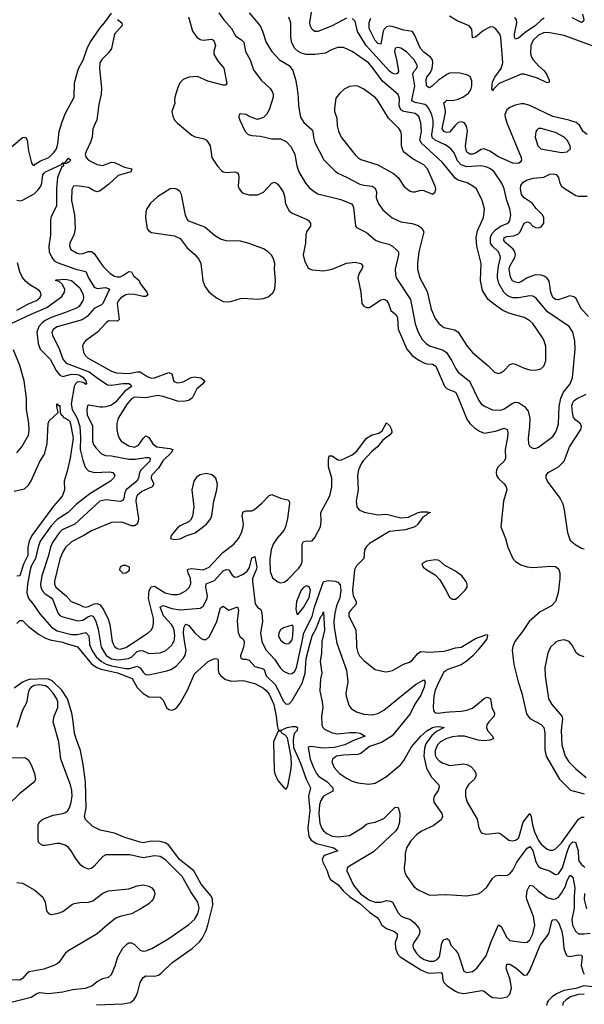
# Model space of a CAD drawing. Header units: inches. Extents: x 1682530 to 1839546, y 640742 to 791647.
# Tile 244 of 256: x 1697029 to 1700970, y 737478 to 744351. Entities that reach past the tile are written whole.
import ezdxf

# ---------------------------------------------------------------- set-up
doc = ezdxf.new("R2010")
doc.units = ezdxf.units.IN
doc.header["$MEASUREMENT"] = 0
for name, color, linetype in [('B6793', 7, 'Continuous'), ('B6794', 7, 'Continuous'), ('B7703', 7, 'Continuous'), ('B7704', 7, 'Continuous')]:
    doc.layers.add(name, color=color, linetype=linetype)

msp = doc.modelspace()

# ---------------------------------------------------------------- linework, layer by layer
at = {"layer": 'B6793', "color": 5}
for points, elevation in [([(1697346.9, 740000), (1697433.3, 739973.3), (1697530, 739854.2), (1697568.5, 739828.5), (1697597.3, 739817.3), (1697710.9, 739790.9), (1697813.2, 739753.2), (1697849.7, 739690), (1697890, 739646.6), (1697930, 739624.8), (1698010, 739620.9), (1698030, 739600.4), (1698054, 739550), (1698070, 739535.7), (1698090, 739530.8), (1698110, 739537.5), (1698126.1, 739550), (1698150, 739580.6), (1698199.4, 739670), (1698250, 739786), (1698345.1, 739870), (1698390, 739892.4), (1698410, 739890.4), (1698415.4, 739875.4), (1698415.3, 739810), (1698419.5, 739790), (1698432.7, 739770), (1698465.4, 739745.4), (1698510, 739734.2), (1698590, 739739.2), (1698670, 739717.2), (1698730, 739685), (1698750, 739669.5), (1698770, 739644), (1698802.1, 739570), (1698820.3, 739490), (1698825.5, 739425.5), (1698834.2, 739394.2), (1698850, 739390.3), (1698896.9, 739410), (1698930, 739416.4), (1698956.4, 739416.4), (1698968, 739410), (1698964.9, 739390), (1698948.2, 739371.8), (1698943.3, 739356.7), (1698937.8, 739322.2), (1698939.5, 739270), (1698990, 739160.6), (1699028.7, 739048.7), (1699057.8, 738990), (1699045.9, 738930), (1699053.9, 738830), (1699040.4, 738710), (1699048.4, 738648.4), (1699064.2, 738624.2), (1699100.2, 738600.2), (1699222.4, 738570), (1699250.7, 738550), (1699161.9, 738518.1), (1699149.4, 738510), (1699139.8, 738490), (1699143.9, 738470), (1699174.8, 738410), (1699185.9, 738370), (1699197.4, 738350), (1699251, 738311), (1699288.7, 738268.7), (1699332.2, 738230), (1699402.7, 738182.7), (1699470, 738120.3), (1699524.1, 738084.1), (1699537, 738070), (1699557.8, 738030), (1699590, 738007), (1699645.5, 737985.5), (1699664.3, 737970), (1699664.5, 737950), (1699650.6, 737910), (1699651.1, 737870), (1699665.9, 737830), (1699684.4, 737810), (1699830, 737719.7), (1699870, 737699.7), (1699890, 737695.3), (1699970, 737700.2), (1699978.4, 737690), (1699982, 737650), (1699990.1, 737630), (1700000, 737619.5)], 520), ([(1697515.8, 740000), (1697516.7, 739990), (1697533.9, 739950), (1697563.9, 739903.9), (1697599.2, 739870), (1697632.7, 739852.7), (1697670, 739840.9), (1697770, 739823.2), (1697797.4, 739822.6), (1697850, 739837.7), (1697870, 739827.4), (1697890, 739795.9), (1697903.8, 739783.8), (1697910, 739779.3), (1697930, 739779), (1698055.1, 739804.9), (1698085, 739815), (1698120.7, 739839.3), (1698170, 739891.3), (1698183.9, 739916.1), (1698190.3, 739949.7), (1698182.7, 740000)], 540), ([(1697593, 740000), (1697597.9, 739970), (1697633.8, 739913.8), (1697670, 739888.9), (1697717.7, 739882.3), (1697788.5, 739891.5), (1697810, 739902.3), (1697850, 739940.3), (1697870, 739948.2), (1697890, 739945.4), (1697930, 739927.2), (1698010, 739932.4), (1698050, 739948.6), (1698090, 739985.4), (1698098.4, 740000)], 560), ([(1697679.4, 740000), (1697690, 739975.2), (1697710, 739961), (1697730, 739957.7), (1697770, 739969.6), (1697817.5, 740000)], 580), ([(1698594.8, 740000), (1698591.5, 739970), (1698569.3, 739910), (1698573.8, 739893.8), (1698587.1, 739887.1), (1698610, 739887.2), (1698630, 739881.2), (1698670, 739835.2), (1698722.7, 739822.7), (1698734.5, 739814.5), (1698749.8, 739769.8), (1698811.6, 739710), (1698824.9, 739690), (1698870, 739591.4), (1698890, 739572.6), (1698910, 739576.5), (1698930, 739598.9), (1699000.7, 739719.3), (1699020.7, 739790), (1699028.2, 739891.8), (1699056.4, 740000)], 540), ([(1698724.6, 740000), (1698750.1, 739950), (1698808.3, 739888.3), (1698850, 739825.5), (1698870, 739804.2), (1698910, 739784.5), (1698930, 739787.6), (1698950, 739804.5), (1698961.7, 739830), (1698997.8, 740000)], 560), ([(1698876.3, 740000), (1698890, 739994.4), (1698910, 739996.1), (1698913, 740000)], 580), ([(1699138.2, 740000), (1699135.2, 739930), (1699126.3, 739870), (1699137.9, 739790), (1699129.3, 739750), (1699123.8, 739663.8), (1699140.1, 739590), (1699144.2, 739550), (1699135.5, 739490), (1699137, 739430), (1699144.8, 739410), (1699157.6, 739397.6), (1699210, 739373.7), (1699250, 739366.9), (1699335.9, 739375.9), (1699375.2, 739375.2), (1699405.5, 739370), (1699440.5, 739350), (1699359.6, 739320.4), (1699298.8, 739290), (1699225.3, 739270), (1699145.7, 739265.7), (1699063.4, 739276.6), (1699050, 739275.8), (1699043.6, 739270), (1699057, 739190), (1699079.1, 739130), (1699099.8, 739090), (1699115, 739070), (1699173.3, 739033.3), (1699215.8, 738990), (1699213.9, 738966.1), (1699149.3, 738930), (1699130, 738900.5), (1699122.2, 738870), (1699116.6, 738810), (1699123, 738743), (1699135.1, 738710), (1699148.7, 738690), (1699171.9, 738670), (1699210, 738650.6), (1699252.7, 738647.3), (1699330, 738655.9), (1699419.7, 738710), (1699450, 738734.9), (1699470, 738743.5), (1699511.3, 738748.7), (1699570, 738775.6), (1699650, 738853.4), (1699670, 738852), (1699682, 738810), (1699679.6, 738750), (1699668.8, 738710), (1699653.9, 738690), (1699498.2, 738541.8), (1699330, 738443.1), (1699313.7, 738430), (1699311.6, 738410), (1699358.6, 738310), (1699407.6, 738250), (1699470, 738204.6), (1699509.8, 738190.2), (1699549.2, 738190.8), (1699590, 738202.3), (1699618.1, 738198.1), (1699630.1, 738190.1), (1699670, 738117.7), (1699690, 738095.8), (1699710, 738083.8), (1699752.9, 738072.9), (1699783.5, 738050), (1699815.3, 738010), (1699822.4, 737990), (1699818.8, 737970), (1699808.5, 737950), (1699779, 737910), (1699773.2, 737890), (1699775.9, 737870), (1699800.5, 737830), (1699822, 737810), (1699852.8, 737790), (1699890, 737778.5), (1699920.2, 737779.8), (1699943.5, 737790), (1699958.6, 737810), (1699974.6, 737905.4), (1699990, 737930.3), (1700000, 737933.7)], 540), ([(1699243.7, 740000), (1699310.9, 739810), (1699318.8, 739730), (1699306.3, 739650), (1699307.6, 739630), (1699327.2, 739567.2), (1699342.4, 739542.4), (1699379, 739519), (1699430, 739503.6), (1699490, 739498), (1699530, 739507.2), (1699570, 739532.1), (1699791.1, 739710), (1699850, 739742), (1699860.3, 739730), (1699851.5, 739691.5), (1699830, 739636.8), (1699787.4, 739572.6), (1699754.1, 739505.9), (1699630, 739351.9), (1699554, 739306), (1699470, 739277.8), (1699410, 739228.7), (1699390, 739222.2), (1699290, 739218.2), (1699239.5, 739210), (1699212.9, 739190), (1699208.3, 739171.7), (1699223.8, 739130), (1699262.2, 739090), (1699310, 739056), (1699350, 739036.2), (1699390, 739024.9), (1699464.9, 739015.1), (1699510, 739022.4), (1699590, 739067.2), (1699690, 739151.5), (1699710, 739179), (1699764.2, 739275.8), (1699830, 739349.5), (1699870, 739386.6), (1699910, 739409.4), (1699930, 739414.4), (1699956.5, 739416.5), (1699993, 739410), (1699938.7, 739381.3), (1699905.4, 739354.6), (1699864.6, 739295.4), (1699854.7, 739265.3), (1699850.7, 739210), (1699867.5, 739127.5), (1699903.3, 739063.3), (1699953.7, 739010), (1699956.5, 738996.5), (1699949, 738970), (1699922.9, 738930), (1699917.7, 738910), (1699920.6, 738890), (1699975.5, 738810), (1699980.3, 738790), (1699970, 738766.3), (1699915.7, 738724.3), (1699832.7, 738687.3), (1699797.9, 738662.1), (1699760, 738620), (1699728.8, 738570), (1699720.3, 738530), (1699720.3, 738490), (1699712.7, 738430), (1699714.9, 738410), (1699719.3, 738390), (1699730.4, 738370), (1699779.9, 738299.9), (1699810, 738276.4), (1699890, 738239.3), (1700000, 738245.2)], 560), ([(1699378.9, 740000), (1699379.8, 739970), (1699390, 739933.7), (1699402, 739910), (1699430, 739878.8), (1699510, 739814.3), (1699570, 739800.3), (1699590, 739799.6), (1699631.7, 739808.3), (1699708.8, 739851.2), (1699750, 739866.5), (1699770, 739881.7), (1699809.9, 739930.1), (1699830, 739940.2), (1699890, 739937), (1699990, 739942.7), (1700000, 739945.7)], 580), ([(1697564.6, 737475.4), (1697750, 737480.5), (1697802.9, 737490), (1697825.7, 737510), (1697839.7, 737530), (1697854, 737566), (1697869.8, 737630), (1697890, 737665.7), (1697910, 737677.6), (1697970, 737673.7), (1697998.1, 737681.9), (1698020.8, 737699.2), (1698090, 737768.6), (1698232.6, 737867.4), (1698285.3, 737914.7), (1698302.5, 737937.5), (1698330, 737992.9), (1698342.6, 738030), (1698376.5, 738170), (1698375.7, 738210), (1698367, 738230), (1698295.9, 738315.9), (1698244.4, 738410), (1698143.9, 738490), (1698070, 738588.4), (1698045.2, 738605.2), (1698010, 738615.3), (1697950, 738615.9), (1697890, 738604.9), (1697870, 738608.7), (1697762.9, 738642.9), (1697690, 738671.7), (1697590, 738692.8), (1697539.8, 738719.8), (1697487.7, 738767.7), (1697482.2, 738790), (1697492.7, 738850), (1697488.9, 739030), (1697471.6, 739151.6), (1697453.2, 739250), (1697422.4, 739330), (1697412.3, 739370), (1697401.2, 739470), (1697392.2, 739510), (1697362, 739610), (1697324.2, 739670), (1697255.9, 739735.9), (1697230, 739748.3), (1697210, 739751.1), (1697094.4, 739745.6), (1697054, 739730), (1696990, 739684)], 520), ([(1700000, 739804.5), (1699990, 739795.4), (1699953.6, 739730), (1699929.6, 739670), (1699920.5, 739630), (1699915.1, 739555.1), (1699916.5, 739530), (1699922.2, 739522.2), (1699933.7, 739513.7), (1699950, 739510.2), (1700000, 739516.8)], 580), ([(1696970, 737492.3), (1697110, 737527.9), (1697150, 737554), (1697170, 737561.2), (1697230, 737552.7), (1697330, 737564.7), (1697398, 737582), (1697488.2, 737591.8), (1697533.7, 737606.3), (1697570, 737637.3), (1697610, 737657.2), (1697650, 737666.9), (1697670, 737686.4), (1697694.5, 737745.5), (1697713.4, 737810), (1697750, 737869.1), (1697779, 737901), (1697790, 737907.7), (1697810, 737906.9), (1697830, 737895.5), (1697870, 737856.5), (1697890, 737849.2), (1697910, 737851.3), (1697951.8, 737868.2), (1698070, 737937.5), (1698210, 738034.7), (1698249.2, 738070.8), (1698271.5, 738110), (1698281.1, 738150), (1698272.7, 738190), (1698222.7, 738262.7), (1698163.7, 738370), (1698050, 738484.1), (1698010, 738510.7), (1697970, 738515), (1697890, 738500.5), (1697797.9, 738522.1), (1697630, 738522.2), (1697609.7, 738510.3), (1697550, 738441.5), (1697530, 738426.8), (1697510, 738422), (1697474.8, 738434.8), (1697455.8, 738450), (1697418.2, 738498.2), (1697387.4, 738550), (1697370, 738571.7), (1697346, 738590), (1697310, 738601), (1697290, 738601), (1697210, 738585.8), (1697190, 738587), (1697174.8, 738594.8), (1697161.3, 738610), (1697157.2, 738630), (1697159.3, 738730), (1697167.2, 738752.8), (1697190.6, 738769.4), (1697262.1, 738797.9), (1697330, 738809.5), (1697350, 738817.8), (1697364.4, 738830), (1697376.3, 738850), (1697389.2, 738890), (1697395, 738930), (1697393.8, 738970), (1697384.1, 739010), (1697317.5, 739190), (1697303.2, 739310), (1697263.9, 739450), (1697270.5, 739490), (1697294.6, 739550), (1697295, 739590), (1697287.8, 739610), (1697263.1, 739650), (1697226.9, 739690), (1697210, 739700.5), (1697170, 739707.9), (1697130, 739703.6), (1697106.2, 739690), (1697093.2, 739670), (1697087.4, 739650), (1697077.7, 739582.3), (1697049.5, 739530.5), (1697010.2, 739410.2)], 540), ([(1700000, 739328.8), (1699965.5, 739310), (1699945.8, 739290), (1699928.1, 739250), (1699930, 739216.3), (1699937.8, 739197.8), (1699956.6, 739176.6), (1699981.6, 739161.6), (1700000, 739155.6)], 580), ([(1696970, 739197.8), (1697059.7, 739199.7), (1697075.1, 739195.1), (1697090, 739182.7), (1697109.6, 739150), (1697133.6, 739090), (1697139.5, 739050), (1697132.7, 739030), (1697030, 738948.7), (1696948.7, 738870)], 560), ([(1697010, 738327.6), (1697050, 738323.7), (1697133.8, 738273.8), (1697190, 738226), (1697207.8, 738190), (1697215.8, 738130), (1697230.9, 738110.9), (1697250, 738104.5), (1697290, 738110.8), (1697330, 738127), (1697390, 738172), (1697410, 738182), (1697449.7, 738189.7), (1697508.4, 738191.6), (1697539, 738201), (1697610, 738253.3), (1697650, 738269.6), (1697790, 738284.5), (1697850, 738305.6), (1697890, 738311.2), (1697930, 738303.6), (1697951, 738291), (1697967.3, 738270), (1697971.5, 738250), (1697962.8, 738217.2), (1697950, 738198), (1697930, 738180.4), (1697870, 738141.6), (1697810, 738110.4), (1697730, 738090.4), (1697701.4, 738078.6), (1697643.9, 738036.1), (1697570, 737970.4), (1697364.5, 737850), (1697346.7, 737833.3), (1697302.4, 737770), (1697290, 737760.3), (1697268.3, 737748.3), (1697196.9, 737723.1), (1697096.3, 737703.7), (1697076.2, 737690), (1697050, 737659), (1697030, 737646.5), (1696970, 737648)], 560)]:
    msp.add_lwpolyline(points, dxfattribs=dict(at, elevation=elevation))
at = {"layer": 'B6793', "color": 5, "elevation": 520}
msp.add_lwpolyline([(1698850, 739389), (1698830, 739379), (1698801.5, 739310), (1698805.4, 739110), (1698810, 739086.3), (1698830, 739040.6), (1698870, 738992.6), (1698890, 738979.5), (1698899.7, 739000.3), (1698922.1, 739110), (1698926.9, 739153.1), (1698924.7, 739204.7), (1698897.3, 739337.3), (1698878.9, 739358.9), (1698859.5, 739370)], close=True, dxfattribs=at)
at = {"layer": 'B6794', "color": 5}
for points, elevation in [([(1699310, 744361.2), (1699210, 744308.5), (1699110, 744267.9), (1699090, 744267.8), (1699070, 744281.5), (1699057, 744310), (1699054.3, 744334.3), (1699076.6, 744470)], 640), ([(1696970, 743461.2), (1697050, 743527.6), (1697070, 743531.4), (1697081.8, 743510), (1697090, 743436), (1697112.5, 743352.5), (1697119.8, 743339.8), (1697130, 743334), (1697137.1, 743342.9), (1697174.7, 743365.3), (1697232, 743390), (1697270, 743426.2), (1697285.5, 743450), (1697295.4, 743484.6), (1697305.6, 743570), (1697323.4, 743630), (1697347.3, 743692.7), (1697409.4, 743810), (1697412.2, 743910), (1697438.9, 744010), (1697472.4, 744067.6), (1697499.2, 744150), (1697519.9, 744190), (1697590, 744294.1), (1697622.3, 744330), (1697670, 744397.3)], 580), ([(1697711.4, 744351.4), (1697742, 744330), (1697743.8, 744310), (1697691.1, 744248.9), (1697670, 744149.8), (1697650, 744119.8), (1697604.3, 744075.7), (1697588.6, 744050), (1697586.4, 744013.6), (1697600.5, 743870), (1697598.7, 743830), (1697580.6, 743759.4), (1697568.3, 743651.7), (1697539.8, 743590), (1697534.1, 743530), (1697524.2, 743495.8), (1697492.6, 743430), (1697487.2, 743410), (1697492.1, 743390), (1697510, 743371.2), (1697570, 743339.5), (1697610, 743334), (1697670, 743355.8), (1697690, 743354.6), (1697761.5, 743321.5), (1697810.8, 743310), (1697805.3, 743290), (1697717.2, 743262.8), (1697650, 743200.1), (1697590, 743155.8), (1697570.7, 743149.3), (1697550, 743156.1), (1697510, 743179), (1697427.6, 743192.4), (1697404.6, 743190), (1697393.4, 743166.6), (1697390.1, 743090), (1697410.8, 742990), (1697417.1, 742890), (1697407.7, 742850), (1697380.2, 742790), (1697376.3, 742770), (1697385.9, 742745.9), (1697430, 742721.5), (1697450, 742717), (1697470, 742718.7), (1697510, 742733.8), (1697530, 742731.8), (1697550, 742720.1), (1697610, 742631.1), (1697660.2, 742580.2), (1697690, 742561.8), (1697710, 742555.4), (1697730, 742555.7), (1697750, 742564.3), (1697790, 742593.3), (1697810, 742591.5), (1697823.4, 742563.4), (1697862, 742530), (1697869.6, 742509.6), (1697916.6, 742450), (1697924.6, 742430), (1697910, 742419.3), (1697890, 742418.1), (1697830, 742432.6), (1697790, 742435), (1697769.2, 742430), (1697735, 742410), (1697718.4, 742390), (1697710.7, 742369.3), (1697722.8, 742257.2), (1697712.3, 742247.7), (1697650, 742248.3), (1697630, 742233.6), (1697572.3, 742170), (1697488.9, 742110), (1697473.8, 742090), (1697468.4, 742071.6), (1697473.7, 742030), (1697486.7, 742006.7), (1697507.8, 741987.8), (1697670, 741898.5), (1697705.4, 741885.4), (1697790, 741880.6), (1697850, 741893.9), (1697870, 741891.8), (1697919.4, 741859.4), (1697950, 741849.5), (1697970, 741850.8), (1698070, 741889.1), (1698090, 741879.1), (1698106, 741826), (1698130, 741815.5), (1698170, 741823.3), (1698226.5, 741853.5), (1698250, 741858.4), (1698294, 741850), (1698320.4, 741830), (1698308.5, 741810), (1698266.3, 741773.7), (1698233.2, 741710), (1698207.2, 741692.8), (1698173.6, 741686.4), (1698130, 741688.4), (1698030, 741720.5), (1697990, 741727.6), (1697910, 741712.1), (1697830, 741716), (1697810, 741705), (1697780.1, 741670), (1697717.4, 741570), (1697707, 741533), (1697707.3, 741490), (1697714.9, 741454.9), (1697724.2, 741430), (1697738.4, 741410), (1697790, 741376.2), (1697830, 741367.5), (1697858.1, 741381.9), (1697890, 741428.5), (1697910, 741446), (1697930, 741435.4), (1697958.8, 741390), (1697986.2, 741370), (1698078.1, 741358.1), (1698099, 741350), (1698088.8, 741330), (1698029, 741271), (1697998.5, 741221.5), (1697948.2, 741170), (1697946.8, 741150), (1697966.1, 741110), (1697954.7, 741090), (1697881.6, 741058.4), (1697849.5, 741030), (1697841.2, 741010), (1697839.4, 740990), (1697857.4, 740870), (1697857.3, 740850), (1697850.1, 740829.9), (1697830, 740817.7), (1697810, 740816.8), (1697750, 740840.7), (1697730, 740844.4), (1697670, 740841.8), (1697530, 740782.9), (1697472.2, 740747.8), (1697390, 740707.3), (1697350, 740666.8), (1697328.7, 740631.3), (1697310, 740585.4), (1697272.7, 740432.7), (1697272.9, 740410), (1697280.6, 740390), (1697354, 740330), (1697388.8, 740288.8), (1697450, 740266.7), (1697470, 740254.4), (1697490, 740250.1), (1697510, 740254.9), (1697550, 740274.2), (1697570, 740275.7), (1697590, 740265.5), (1697616, 740230), (1697647.6, 740167.6), (1697657.5, 740130), (1697675.1, 740010), (1697679.4, 740000)], 580), ([(1698208.1, 744370), (1698235.6, 744270), (1698264.6, 744230), (1698290, 744212.6), (1698310, 744208.6), (1698370, 744216.2), (1698385.2, 744205.2), (1698395.9, 744170), (1698384.7, 744130), (1698384.2, 744110), (1698410, 744067.2), (1698453.6, 744013.6), (1698474.9, 743905.1), (1698465.3, 743894.7), (1698450, 743893.3), (1698342.7, 743922.7), (1698270, 743955.6), (1698210, 743949.6), (1698170, 743934.5), (1698146.4, 743910), (1698130.4, 743870), (1698111.8, 743810), (1698108.8, 743790), (1698111.8, 743768.2), (1698090.3, 743710), (1698097.5, 743677.5), (1698110, 743650.7), (1698130, 743628.4), (1698230, 743543.8), (1698252.9, 743532.9), (1698310, 743520.8), (1698330, 743511.5), (1698340.7, 743500.7), (1698357.5, 743470), (1698370.2, 743390.2), (1698376.4, 743376.4), (1698410, 743328.4), (1698437.8, 743297.8), (1698450, 743289.1), (1698470, 743284.9), (1698530, 743288.9), (1698550, 743281.6), (1698556.9, 743270), (1698559.1, 743250), (1698553.4, 743190), (1698560.3, 743170), (1698576.4, 743150), (1698590, 743140.9), (1698630, 743127.7), (1698690, 743128.8), (1698730, 743146.7), (1698790, 743210.4), (1698810, 743217.1), (1698830, 743202.4), (1698868.5, 743148.5), (1698878.2, 743118.2), (1698885.3, 743065.3), (1698910, 743016.4), (1698930, 743001.5), (1699036, 742956), (1699045.5, 742950), (1699059.3, 742930), (1699059.1, 742910), (1699030.7, 742870), (1699025.5, 742850), (1699023.8, 742790), (1699008.5, 742710), (1699017, 742670), (1699040.7, 742620.7), (1699051.3, 742611.3), (1699070, 742604.7), (1699150, 742597.3), (1699210, 742610.2), (1699310, 742652.6), (1699370, 742657.6), (1699410.4, 742650), (1699424.4, 742630), (1699418, 742610), (1699398, 742582), (1699388.5, 742550), (1699410.4, 742450), (1699417.3, 742370), (1699430, 742351), (1699450, 742343), (1699470, 742341.6), (1699550, 742396.5), (1699570, 742401.1), (1699590, 742391.7), (1699603.6, 742370), (1699620.1, 742320.1), (1699656.1, 742290), (1699666.8, 742270), (1699671.5, 742190), (1699731.6, 742050), (1699768, 742008), (1699814.4, 741974.4), (1699854.2, 741954.2), (1699870, 741949.1), (1699910, 741947), (1699933.6, 741933.6), (1699993.1, 741793.1), (1700000, 741786.2)], 620), ([(1698418.9, 744398.9), (1698453.6, 744350), (1698507.6, 744290), (1698536.8, 744236.8), (1698577.4, 744210), (1698593.8, 744193.8), (1698605.2, 744130), (1698638.4, 744070), (1698660, 744000), (1698713.8, 743930), (1698778.2, 743870), (1698791.9, 743850), (1698798.8, 743830), (1698798, 743810), (1698770, 743721.2), (1698752.4, 743690), (1698730, 743667.3), (1698690, 743655.1), (1698630, 743676), (1698610, 743689), (1698570, 743694), (1698562, 743690), (1698558, 743670), (1698564.7, 743650), (1698604, 743570), (1698624.7, 743550), (1698650, 743542), (1698710, 743539.1), (1698790, 743518.9), (1698850, 743518.6), (1698890, 743499.6), (1698923.4, 743463.4), (1698950, 743410.5), (1698963.8, 743330), (1698976.5, 743290), (1699024.7, 743210), (1699050, 743179.6), (1699076.4, 743156.4), (1699110, 743136.2), (1699270, 743095.2), (1699345.5, 743065.5), (1699354.9, 743054.9), (1699359.5, 743039.5), (1699372.7, 742912.7), (1699380.3, 742900.3), (1699450, 742864.7), (1699512.9, 742812.9), (1699540.8, 742800.8), (1699604.6, 742784.6), (1699630.1, 742770.1), (1699662.4, 742742.4), (1699672.1, 742730), (1699673.4, 742710), (1699650.2, 742610), (1699651.8, 742570), (1699657.4, 742550), (1699757.6, 742397.6), (1699788.7, 742228.7), (1699809.6, 742169.6), (1699838.2, 742118.2), (1699866, 742090), (1699890, 742074.8), (1699984.3, 742044.3), (1700000, 742032.4)], 640), ([(1698630, 744399.3), (1698707, 744307), (1698724.9, 744270), (1698750, 744192.4), (1698790, 744128.8), (1698843.1, 744070), (1698911.1, 744031.1), (1698935.5, 743995.5), (1698954.4, 743934.4), (1698964, 743884), (1698973.7, 743810), (1698975.2, 743750), (1698988.2, 743670), (1699013.1, 743633.1), (1699070, 743582.4), (1699076.2, 743570), (1699080.2, 743530), (1699090, 743494.9), (1699151.8, 743371.8), (1699230, 743292.7), (1699250, 743278.8), (1699310, 743252.6), (1699403, 743203), (1699430, 743195), (1699490, 743188.4), (1699510, 743175.8), (1699519, 743150), (1699517.6, 743110), (1699530.2, 743070), (1699564.2, 743024.2), (1699628, 742968), (1699690, 742939.2), (1699768.4, 742928.4), (1699810, 742915.5), (1699836.8, 742896.8), (1699849.2, 742869.2), (1699815, 742730), (1699805.7, 742650), (1699805.8, 742610), (1699821.6, 742550), (1699872.6, 742452.6), (1699901, 742330), (1699930, 742266), (1699954.9, 742230), (1699990, 742201.5), (1700000, 742199.4)], 660), ([(1700000, 743329.4), (1699977.5, 743357.5), (1699834.1, 743490), (1699822.2, 743510), (1699833.5, 743570), (1699828.5, 743630), (1699814.5, 743674.5), (1699790, 743696), (1699710.6, 743710.6), (1699690, 743722.8), (1699678.7, 743750), (1699680.9, 743800.9), (1699670, 743828.4), (1699562.3, 743922.3), (1699490, 744020.5), (1699463, 744050), (1699350, 744128.2), (1699290, 744156.1), (1699250, 744156.1), (1699210, 744142.4), (1699161.6, 744118.4), (1699090, 744107), (1699027.1, 744107.1), (1698996.2, 744116.2), (1698970.7, 744130.7), (1698948.9, 744148.9), (1698928.6, 744190), (1698922.8, 744230), (1698922, 744330), (1698908.7, 744368.7)], 660), ([(1700000, 743476.7), (1699998.1, 743478.1), (1699930, 743510.8), (1699909.2, 743529.2), (1699905.9, 743550), (1699915.9, 743610), (1699916.2, 743650), (1699905.9, 743685.9), (1699884.2, 743730), (1699870.3, 743750.3), (1699857.9, 743757.9), (1699790, 743774), (1699770, 743783.4), (1699765.8, 743790), (1699786.8, 743886.8), (1699772.9, 743970), (1699780.8, 743990), (1699799.4, 744010), (1699805.2, 744030), (1699782.6, 744070), (1699730, 744127.5), (1699690, 744152.2), (1699670, 744157.4), (1699648.9, 744151.1), (1699645.2, 744130), (1699662.5, 744062.5), (1699672.3, 743990), (1699664.9, 743975.1), (1699650, 743969.9), (1699630, 743977.6), (1699610, 743992.8), (1699446.4, 744170), (1699388.1, 744268.1), (1699370, 744341.6), (1699350, 744359.2)], 640), ([(1700000, 743962.3), (1699952.5, 743930), (1699910, 743889.1), (1699890, 743876.2), (1699879.1, 743879.1), (1699869.4, 743889.4), (1699867, 743933), (1699871, 743950), (1699897, 743983), (1699909.2, 744010), (1699912.7, 744050), (1699909.9, 744069.9), (1699897.5, 744090), (1699850, 744125.3), (1699827.8, 744150), (1699785.7, 744245.7), (1699770, 744268.2), (1699710, 744278.7), (1699630, 744303.2), (1699610, 744305.6), (1699590, 744300.9), (1699574, 744286), (1699565.6, 744270), (1699550, 744179.1), (1699530, 744185.8), (1699510, 744205.2), (1699468.1, 744290), (1699469.4, 744330.6), (1699479, 744361)], 620), ([(1700000, 743716.7), (1699990.5, 743770), (1700000, 743778.9)], 620), ([(1700000, 743566.7), (1699991, 743570), (1699977.7, 743590), (1700000, 743703.9)], 620), ([(1697010, 743091.6), (1697030, 743087.2), (1697050, 743091.4), (1697130, 743136.4), (1697157.2, 743162.8), (1697176.2, 743190), (1697183, 743210), (1697190, 743268.9), (1697199.9, 743280.1), (1697210, 743290.1), (1697320.1, 743339.9), (1697330, 743350.8), (1697346.9, 743353.1), (1697370, 743383.8), (1697385.5, 743370), (1697370, 743354.5), (1697364, 743356), (1697362.8, 743350), (1697343.9, 743343.9), (1697333.7, 743346.3), (1697334, 743330), (1697321.5, 743318.5), (1697293.8, 743250), (1697286.7, 743173.3), (1697285.5, 743050), (1697250, 742976.2), (1697243.5, 742950), (1697243.5, 742850), (1697231.8, 742770), (1697235.1, 742730), (1697252.8, 742690), (1697270, 742668.8), (1697290, 742655.9), (1697421.7, 742610), (1697490, 742594), (1697508.8, 742550), (1697550, 742482.8), (1697570, 742475.1), (1697630, 742482.7), (1697655.6, 742470), (1697610.1, 742369.9), (1697599.8, 742360.2), (1697550, 742335.7), (1697499.8, 742280.2), (1697464.8, 742255.2), (1697290, 742207), (1697264.7, 742190), (1697254.7, 742170), (1697258, 742150), (1697307.8, 742047.8), (1697330, 741982.3), (1697352.6, 741952.6), (1697513.7, 741893.7), (1697570, 741850.1), (1697643, 741803), (1697670, 741799.1), (1697750, 741811.3), (1697790, 741810.8), (1697803.6, 741803.6), (1697809.1, 741790), (1697763.1, 741756.9), (1697698.1, 741681.9), (1697670, 741661.3), (1697630, 741647.5), (1697610, 741645.5), (1697590, 741645.4), (1697510, 741661.4), (1697503.5, 741656.5), (1697498.7, 741630), (1697500.5, 741590), (1697537.3, 741517.3), (1697537.9, 741410), (1697545.5, 741385.5), (1697561.3, 741361.3), (1697600.2, 741320.2), (1697629, 741309), (1697670, 741306.1), (1697790, 741282.9), (1697836.4, 741283.6), (1697910, 741296.1), (1697930, 741295.4), (1697940.3, 741290), (1697938, 741270), (1697874.6, 741205.4), (1697865.8, 741190), (1697858.8, 741150), (1697847.7, 741130), (1697771.9, 741070), (1697762.1, 741050), (1697757.1, 741010), (1697750, 740994), (1697730, 740988.2), (1697630, 740999.3), (1697589.2, 740990), (1697413.2, 740830), (1697325.9, 740790), (1697305.8, 740770), (1697258.8, 740701.2), (1697244.7, 740670), (1697231.4, 740610), (1697183.9, 740470), (1697174.8, 740410), (1697176.6, 740390), (1697185.9, 740365.9), (1697205.3, 740345.3), (1697250, 740314.5), (1697260.8, 740300.8), (1697295, 740210), (1697310, 740193.1), (1697330, 740183), (1697435.7, 740155.7), (1697470, 740160.5), (1697510, 740184.7), (1697530, 740191.4), (1697544.1, 740184.1), (1697561.6, 740150), (1697577.1, 740097.1), (1697593, 740000)], 560), ([(1697010, 742323.1), (1697090, 742367), (1697146.8, 742390), (1697169, 742410), (1697180.3, 742430), (1697175.3, 742450), (1697162, 742462), (1697099.3, 742499.3), (1697070, 742525), (1697050, 742551.9), (1697031, 742590), (1697013.2, 742653.2)], 560), ([(1696969.7, 742230), (1697110, 742296.4), (1697218.6, 742341.4), (1697322.3, 742417.7), (1697343.1, 742450), (1697344.4, 742470), (1697324.8, 742504.8), (1697303.8, 742523.8), (1697279, 742530), (1697284.5, 742535.5), (1697350, 742540.2), (1697390, 742531.1), (1697450, 742480.2), (1697471.8, 742430), (1697474.6, 742410), (1697469.1, 742390), (1697443.9, 742350), (1697430, 742339), (1697350, 742306.1), (1697248.2, 742271.8), (1697207.9, 742252.1), (1697185.5, 742234.5), (1697163.6, 742210), (1697149, 742170), (1697157.4, 742090), (1697171.4, 742050), (1697242.2, 741982.2), (1697283.1, 741903.1), (1697310, 741869.6), (1697330, 741859.7), (1697390, 741875.5), (1697430, 741874.1), (1697446.9, 741870), (1697470, 741855.6), (1697491.7, 741830), (1697495.6, 741810), (1697490, 741804), (1697477, 741817), (1697450, 741823.6), (1697430, 741821), (1697418.4, 741810), (1697409.2, 741790.8), (1697387.6, 741670), (1697395.3, 741630), (1697429.5, 741569.5), (1697447.9, 741512.1), (1697453.5, 741433.5), (1697452.1, 741350), (1697470, 741275.8), (1697486.8, 741226.8), (1697510, 741201), (1697550, 741191.3), (1697655.1, 741195.1), (1697679.1, 741190), (1697692.9, 741170), (1697683.6, 741150), (1697662.6, 741130), (1697519.8, 741040.2), (1697425.3, 740970), (1697367.8, 740910), (1697290, 740861.9), (1697250, 740818.5), (1697171.6, 740710), (1697157.9, 740670), (1697140.4, 740590), (1697110, 740536.3), (1697101.5, 740510), (1697083.2, 740410), (1697079.3, 740350), (1697090.9, 740310.9), (1697118.6, 740278.6), (1697170, 740203.7), (1697251.1, 740110), (1697290, 740084.2), (1697390, 740060.1), (1697430, 740058.6), (1697490, 740074.5), (1697511.2, 740051.2), (1697515.8, 740000)], 540), ([(1697010, 741327.4), (1697044.2, 741370), (1697089.9, 741450.1), (1697094.9, 741485.1), (1697094.2, 741534.2), (1697077.4, 741630), (1697076.7, 741710), (1697060.5, 741830), (1697030, 741936), (1696986.1, 742046.1)], 540), ([(1696990, 741059.1), (1697062.8, 741077.2), (1697090, 741102.3), (1697110, 741131.7), (1697170, 741266.9), (1697201.7, 741318.3), (1697220.4, 741390), (1697227.2, 741532.8), (1697235.3, 741550), (1697298, 741610), (1697289.1, 741650.9), (1697289.1, 741669.1), (1697292, 741670), (1697298, 741658), (1697310, 741658), (1697312.2, 741612.2), (1697317.5, 741597.5), (1697330, 741586.8), (1697334.8, 741574.8), (1697350, 741570.2), (1697377, 741550), (1697384.4, 741530), (1697401.4, 741430), (1697380.9, 741290), (1697361, 741199), (1697340.3, 741130), (1697342, 741070), (1697327.6, 741030), (1697313.4, 741010), (1697264.1, 740955.9), (1697114.1, 740750), (1697096.5, 740710), (1697086.3, 740670), (1697085.4, 740610), (1697054.9, 740550), (1697030, 740469.6), (1697010, 740466)], 520), ([(1697817.5, 740000), (1697926.8, 740070), (1697947.3, 740090), (1697959.5, 740110), (1697964.2, 740135.8), (1697962.7, 740170), (1697927.9, 740310), (1697933.3, 740366.7), (1697947.5, 740392.5), (1697970, 740396.8), (1698044.4, 740350), (1698090, 740339.2), (1698130, 740338.3), (1698150, 740343), (1698190, 740365.4), (1698211.9, 740388.1), (1698224.2, 740415.8), (1698221.4, 740450), (1698204.1, 740490), (1698201.4, 740510), (1698205.1, 740514.9), (1698230, 740521), (1698310, 740510.1), (1698350.9, 740529.1), (1698447.9, 740632.1), (1698523.7, 740690), (1698557.5, 740730), (1698577.3, 740770), (1698589.9, 740810), (1698591.9, 740830), (1698581.8, 740890), (1698590, 740916.5), (1698610, 740923.5), (1698650, 740923.2), (1698667.8, 740932.2), (1698721.6, 740978.4), (1698770, 741030.2), (1698790, 741037.7), (1698850, 741010.2), (1698899.6, 740999.6), (1698910.2, 740990.2), (1698913, 740973), (1698898, 740870), (1698884, 740810), (1698873.6, 740786.4), (1698827.1, 740732.9), (1698798.6, 740690), (1698785.1, 740650), (1698774.7, 740585.3), (1698778.2, 740498.2), (1698794.1, 740454.1), (1698830, 740426), (1698850, 740420.5), (1698876.1, 740424), (1698899.3, 740440.7), (1698977.9, 740522.1), (1698994.2, 740545.8), (1699000.7, 740570), (1699001, 740690), (1699010, 740708), (1699030, 740713.7), (1699050, 740710.3), (1699070, 740714.3), (1699090, 740736.9), (1699127.9, 740810), (1699134.5, 740850), (1699130.6, 740910), (1699193, 741027), (1699208.7, 741090), (1699206.7, 741150), (1699185.5, 741230), (1699184.6, 741275.4), (1699190, 741307.7), (1699210, 741305.8), (1699250, 741278.4), (1699270, 741275.7), (1699350, 741314.2), (1699381.6, 741338.4), (1699450, 741431), (1699490, 741452.7), (1699534.8, 741465.2), (1699558, 741482), (1699590, 741537.3), (1699610, 741517.3), (1699623.7, 741490), (1699627, 741470), (1699610.3, 741450), (1699563.1, 741416.9), (1699527.6, 741370), (1699485.2, 741334.8), (1699427.2, 741272.8), (1699411.5, 741250), (1699393.6, 741210), (1699387.6, 741170), (1699392.3, 741070), (1699377.1, 740990), (1699382.9, 740950), (1699397.7, 740930), (1699434.1, 740914.2), (1699530, 740895.7), (1699590, 740900.1), (1699690, 740873.1), (1699742.7, 740877.3), (1699809.8, 740910), (1699830, 740914.8), (1699875.6, 740915.6), (1699897.3, 740910), (1699876.7, 740903.3), (1699864.9, 740890), (1699842, 740878), (1699808.1, 740830), (1699786.5, 740810), (1699721.3, 740790), (1699610, 740777.6), (1699470, 740695), (1699450, 740674.8), (1699436.3, 740650), (1699431.3, 740590), (1699381, 740539), (1699365.6, 740510), (1699352.6, 740370), (1699356.9, 740330), (1699377.5, 740290), (1699376.8, 740270), (1699339.8, 740230), (1699327.6, 740210), (1699326.9, 740190), (1699375.9, 740090), (1699378.9, 740000)], 580), ([(1698098.4, 740000), (1698106.3, 740013.7), (1698112.1, 740050), (1698107.8, 740090), (1698100.7, 740110), (1698088.5, 740130), (1698032.5, 740190), (1698010.8, 740250), (1698030, 740261.7), (1698090, 740241.3), (1698150, 740230.5), (1698290, 740242.2), (1698310, 740256.9), (1698337, 740310), (1698340.5, 740330), (1698328.4, 740390), (1698330, 740412.2), (1698390, 740436.8), (1698450, 740502.7), (1698470, 740514.2), (1698490, 740510.3), (1698512.8, 740472.9), (1698530, 740460.6), (1698550, 740462.1), (1698590, 740480.7), (1698617.8, 740502.2), (1698633.1, 740526.9), (1698650, 740594.9), (1698670, 740602.8), (1698683.3, 740530), (1698680.5, 740510), (1698654.2, 740450), (1698653.7, 740430), (1698673.2, 740273.2), (1698690, 740250.4), (1698713, 740233), (1698719.7, 740210), (1698724.1, 740150), (1698710.7, 740070), (1698719.5, 740010), (1698724.6, 740000)], 560), ([(1700000, 740537.9), (1699998.6, 740538.6), (1699965.2, 740570), (1699950, 740577.6), (1699930, 740579.7), (1699869.1, 740570.9), (1699842, 740558), (1699836.3, 740550), (1699846, 740530), (1699870, 740510.5), (1699930, 740476.3), (1699961.8, 740441.8), (1700000, 740373.8)], 620), ([(1698997.8, 740000), (1699012.7, 740070), (1699070, 740185.5), (1699087.8, 740250), (1699149.9, 740430.1), (1699184.8, 740435.2), (1699230, 740431.2), (1699250, 740424.2), (1699266.8, 740406.8), (1699270.7, 740370), (1699263.8, 740316.2), (1699240.7, 740259.3), (1699228.2, 740208.2), (1699221.3, 740150), (1699223.1, 740110), (1699240.1, 740010), (1699243.7, 740000)], 560), ([(1698182.7, 740000), (1698172.5, 740067.5), (1698175.1, 740104.9), (1698185.4, 740130), (1698190, 740132.6), (1698210, 740121.8), (1698250, 740072.7), (1698290, 740035.2), (1698310, 740025), (1698330, 740024.7), (1698354, 740046), (1698405.2, 740150), (1698430, 740246.7), (1698450, 740257.4), (1698490, 740230.2), (1698550, 740251.8), (1698556.1, 740230), (1698548.1, 740151.9), (1698553.4, 740073.4), (1698564.6, 740044.6), (1698590, 740026.4), (1698595.9, 740010), (1698594.8, 740000)], 540), ([(1697010, 740136.6), (1697030, 740158.3), (1697050, 740156), (1697090, 740115.1), (1697161.1, 740061.1), (1697210, 740032.7), (1697241.3, 740021.3), (1697330, 740005.2), (1697346.9, 740000)], 520), ([(1699056.4, 740000), (1699069.5, 740050), (1699099.4, 740100.6), (1699130, 740184.9), (1699142.9, 740197.1), (1699150, 740218.8), (1699156.3, 740090), (1699138.6, 740010), (1699138.2, 740000)], 540), ([(1698913, 740000), (1698930, 740022.4), (1698936.3, 740050), (1698939, 740099), (1698937.2, 740117.2), (1698930, 740125.2), (1698870, 740105.3), (1698850, 740092.1), (1698837.5, 740070), (1698835.6, 740050), (1698850, 740020.8), (1698870, 740002.6), (1698876.3, 740000)], 580)]:
    msp.add_lwpolyline(points, dxfattribs=dict(at, elevation=elevation))
for points, elevation in [([(1699370, 743889.6), (1699330, 743883.6), (1699294.9, 743865.1), (1699262.9, 743837.1), (1699236.2, 743803.8), (1699225.3, 743730), (1699227.2, 743710), (1699243.4, 743663.4), (1699246.2, 743610), (1699253.7, 743573.7), (1699272.4, 743530), (1699370, 743407.7), (1699390, 743388.1), (1699410, 743376.2), (1699530, 743338), (1699638.2, 743278.2), (1699670.2, 743250.2), (1699710.4, 743190), (1699750, 743157), (1699770, 743148.9), (1699790, 743148.8), (1699830, 743160.4), (1699850, 743159.5), (1699910, 743133), (1699930, 743146), (1699933, 743170), (1699929.7, 743190), (1699875, 743310), (1699850, 743339), (1699776.4, 743376.4), (1699709.1, 743429.1), (1699693.2, 743470), (1699692.9, 743550), (1699688.4, 743570), (1699677.7, 743590), (1699604.1, 743664.1), (1699527.4, 743790), (1699510, 743807.4), (1699430, 743865.7), (1699390, 743886.6)], 680), ([(1698110, 743173.3), (1698079.1, 743170), (1697990, 743115.1), (1697942.6, 743070), (1697917.6, 743030), (1697910.4, 743010), (1697906.7, 742970), (1697918, 742890), (1697930, 742876.3), (1697950, 742865.3), (1698110, 742843), (1698150, 742824), (1698198.2, 742758.2), (1698252.7, 742712.7), (1698280.4, 742680.4), (1698292.9, 742650), (1698307.8, 742527.8), (1698321.6, 742490), (1698350, 742450.6), (1698402, 742410), (1698450, 742383.8), (1698490, 742380.4), (1698510, 742387), (1698570, 742404.6), (1698590, 742406.3), (1698690, 742399.6), (1698730, 742404), (1698763.1, 742416.9), (1698796.5, 742443.5), (1698811.1, 742470), (1698815.3, 742530), (1698808.5, 742610), (1698809.7, 742650), (1698801.7, 742681.7), (1698787, 742707), (1698763.7, 742730), (1698730, 742751.6), (1698629.8, 742789.8), (1698570, 742805.6), (1698470, 742808.2), (1698430, 742819.6), (1698390, 742845.1), (1698321.8, 742901.8), (1698210, 742943.7), (1698197.7, 742957.7), (1698186.3, 742986.3), (1698158.3, 743130), (1698149.7, 743150), (1698130, 743166.6)], 620), ([(1698330, 741182.6), (1698290, 741174.9), (1698263, 741157), (1698244.8, 741130), (1698231, 741070), (1698245.3, 740950), (1698236.1, 740883.9), (1698222.3, 740857.7), (1698211.6, 740848.4), (1698150, 740818.3), (1698130, 740803.6), (1698086, 740750), (1698081, 740730), (1698110, 740722.6), (1698150, 740728.1), (1698190, 740748.9), (1698253.6, 740770), (1698333.3, 740830), (1698363.8, 740870), (1698371.4, 740890), (1698383.5, 740990), (1698404.9, 741070), (1698409.2, 741109.2), (1698397.7, 741150), (1698370, 741173.8)], 620), ([(1697770, 740542), (1697750, 740541.6), (1697730, 740531.8), (1697726.4, 740510), (1697750, 740488.7), (1697770, 740490.6), (1697790, 740503.8), (1697796.2, 740510), (1697796, 740530)], 620), ([(1699030, 740399.1), (1699010, 740388.3), (1698994.9, 740370), (1698962.3, 740290), (1698957.1, 740237.1), (1698964, 740204), (1698970, 740198), (1699010, 740247), (1699050, 740318.7), (1699058.4, 740370), (1699050, 740391)], 580)]:
    msp.add_lwpolyline(points, close=True, dxfattribs=dict(at, elevation=elevation))
at = {"layer": 'B7703', "color": 5}
for points, elevation in [([(1700265.3, 740000), (1700226.2, 739950), (1700191.1, 739910), (1700145.8, 739870), (1700110, 739846.9), (1700010, 739813.6), (1700000, 739804.5)], 580), ([(1700000, 739945.7), (1700070, 739966.4), (1700110, 739970.9), (1700157.9, 740000)], 580), ([(1700480.7, 740000), (1700470, 739975.1), (1700466.8, 739950), (1700479.1, 739850), (1700508.5, 739730), (1700534.1, 739650), (1700566.4, 739506.4), (1700590, 739473), (1700670, 739430.9), (1700686.7, 739410), (1700693.8, 739373.8), (1700694.4, 739254.4), (1700703.7, 739210), (1700797.4, 739050), (1700873, 738973), (1700970, 738947.3)], 620), ([(1700763.7, 740000), (1700734.9, 739970), (1700716.4, 739930), (1700695.5, 739830), (1700697.3, 739770), (1700720.9, 739610), (1700744, 739570), (1700813.7, 739490), (1700818.6, 739470), (1700808.1, 739390), (1700812.5, 739290), (1700837, 739210), (1700862.2, 739170), (1700910, 739121.2), (1700981.8, 739061.8)], 640), ([(1700970, 739904.2), (1700935.1, 739915.1), (1700916, 739930), (1700885.8, 739985.8), (1700873, 740000)], 640), ([(1700000, 739516.8), (1700030, 739520.7), (1700110, 739523.3), (1700150, 739530.8), (1700190, 739545.3), (1700270, 739611.8), (1700290, 739621.2), (1700310, 739616), (1700314.2, 739610), (1700325.1, 739550), (1700342.2, 739510), (1700341.5, 739490), (1700302.7, 739450), (1700290.2, 739430), (1700288.1, 739410), (1700295, 739390), (1700328.1, 739350), (1700335.8, 739330), (1700310, 739321.4), (1700270, 739317.2), (1700230, 739322.3), (1700133.2, 739350), (1700090, 739349.9), (1700050, 739344), (1700002.2, 739330), (1700000, 739328.8)], 580), ([(1700000, 739155.6), (1700030, 739145.8), (1700130, 739156.8), (1700150, 739153), (1700177, 739137), (1700202.4, 739110), (1700212.2, 739090), (1700213.2, 739070), (1700203.2, 739050), (1700165.1, 739014.9), (1700147.5, 738990), (1700141.5, 738970), (1700139.8, 738930), (1700153.5, 738890), (1700222.8, 738770), (1700234.4, 738710), (1700250, 738676), (1700285.5, 738665.5), (1700370, 738675.8), (1700390, 738666.7), (1700444.2, 738624.2), (1700470, 738618.8), (1700490, 738622.9), (1700510, 738636.9), (1700516.3, 738650), (1700544.1, 738750), (1700590, 738810.5), (1700599.7, 738790), (1700608.9, 738730), (1700622.6, 738682.6), (1700650, 738622), (1700670, 738595.5), (1700710, 738561.1), (1700730, 738553), (1700750, 738554.5), (1700770, 738564.3), (1700810, 738605), (1700930, 738771.2), (1700950, 738785), (1700970, 738783.7)], 580), ([(1700000, 738245.2), (1700005.5, 738245.5), (1700150, 738235.8), (1700230, 738250.3), (1700250, 738261.1), (1700290, 738295.3), (1700330, 738357), (1700350, 738374.3), (1700370, 738378.9), (1700430, 738377.1), (1700450, 738388.2), (1700470, 738415.5), (1700499, 738470), (1700542.7, 738530), (1700570, 738567), (1700590, 738579.7), (1700610, 738551.3), (1700631.7, 738471.7), (1700650, 738439.3), (1700668.6, 738428.6), (1700726, 738410), (1700770, 738383.8), (1700790, 738389.3), (1700817.7, 738430), (1700853.1, 738550), (1700870, 738590.6), (1700890, 738613.2), (1700908.7, 738608.7), (1700926.3, 738550), (1700930.1, 738490.1), (1700934.9, 738474.9), (1700950, 738454.4), (1700974.7, 738434.7)], 560), ([(1700000, 737933.7), (1700010, 737937.1), (1700026.2, 737926.2), (1700039.2, 737890), (1700073.7, 737853.7), (1700089.5, 737830), (1700130, 737710.5), (1700150, 737699.6), (1700190, 737708.1), (1700219.2, 737730), (1700284.6, 737815.4), (1700317.4, 737910), (1700370, 738031.8), (1700390, 738020.7), (1700430, 737945.3), (1700450, 737923.6), (1700550, 737909.2), (1700570, 737912.2), (1700590, 737928.1), (1700611, 737970), (1700624.9, 738030), (1700614.4, 738090), (1700569, 738210), (1700565.5, 738230), (1700570, 738272.7), (1700590, 738310.3), (1700610, 738304.6), (1700649, 738269), (1700710, 738224.1), (1700747.9, 738212.1), (1700770, 738215), (1700790, 738226.7), (1700810, 738253.5), (1700837.7, 738302.3), (1700850, 738341.5), (1700870, 738377.6), (1700876.1, 738376.1), (1700890, 738364.9), (1700904.8, 738290), (1700898.8, 738230), (1700898.3, 738150), (1700882.1, 738070), (1700886.4, 738030), (1700908.3, 737988.3), (1700930, 737971.1), (1700969.4, 737969.4), (1701010, 737975.6)], 540), ([(1700970.6, 738250.6), (1700968, 738210), (1700985.2, 738145.2)], 560), ([(1700000, 737619.5), (1700009.5, 737609.5), (1700070, 737569.7), (1700090, 737561.3), (1700130, 737554.2), (1700253.8, 737573.8), (1700271.8, 737570), (1700310, 737536.5), (1700330, 737526.2), (1700390, 737520.5), (1700430.5, 737529.6), (1700450.9, 737549.1), (1700460.9, 737590), (1700452.8, 737650), (1700425.7, 737730), (1700430, 737758.4), (1700450, 737757.1), (1700491.5, 737731.5), (1700550, 737682), (1700570, 737684.4), (1700590, 737713.7), (1700661.7, 737890), (1700721.2, 737970), (1700742.3, 738057.7), (1700750, 738068.4), (1700771.1, 738071.1), (1700790, 738048.5), (1700810, 737994.9), (1700820.3, 737950), (1700827.3, 737867.3), (1700843.1, 737823.1), (1700850, 737815.3), (1700870, 737811.3), (1700930, 737823.8), (1700950, 737821.3), (1700955.2, 737810), (1700946.9, 737750), (1700961.6, 737701.6), (1700970, 737688.4)], 520), ([(1701030, 737600.8), (1700966.3, 737606.3), (1700910, 737589.3), (1700826.7, 737573.3), (1700775.5, 737550), (1700744.6, 737530), (1700717.6, 737502.4), (1700709.7, 737490), (1700705.6, 737470)], 520), ([(1700970, 737549.9), (1700930, 737546.5), (1700873.2, 737530), (1700842.7, 737510), (1700822.5, 737490), (1700816.6, 737470)], 540)]:
    msp.add_lwpolyline(points, dxfattribs=dict(at, elevation=elevation))
at = {"layer": 'B7704', "color": 5}
for points, elevation in [([(1701050, 744159), (1700830, 744240.3), (1700730, 744259.5), (1700690, 744260.6), (1700650, 744243.7), (1700612.9, 744207.1), (1700597.2, 744170), (1700595.3, 744115.3), (1700601.2, 744090), (1700612.4, 744070), (1700649.2, 744030), (1700690, 743994.8), (1700706.6, 743970), (1700724.7, 743930), (1700725.5, 743914.5), (1700710, 743909.8), (1700642.5, 743942.5), (1700551, 743971), (1700530, 743971.7), (1700375.5, 743904.5), (1700335.1, 743864.9), (1700330, 743853.3), (1700323.9, 743870), (1700330, 743916), (1700345.3, 743950), (1700388.8, 744010), (1700400.3, 744050), (1700386.8, 744230), (1700381, 744250), (1700350, 744289.7), (1700330, 744301.5), (1700310, 744299.9), (1700265.6, 744274.4), (1700210, 744228.5), (1700190, 744224), (1700184.1, 744284.1), (1700167.2, 744307.2), (1700082.6, 744342.6), (1700030, 744376.5)], 580), ([(1700690, 744360.8), (1700670, 744348.7), (1700629.5, 744310), (1700557.4, 744262.6), (1700510, 744222), (1700490, 744214.5), (1700482.7, 744230), (1700483.4, 744250), (1700499.8, 744330), (1700497.6, 744350), (1700485.8, 744365.8)], 560), ([(1700956.6, 744390), (1700965.5, 744350), (1700961.7, 744338.3), (1700950, 744331.1), (1700885, 744365)], 560), ([(1700000, 743778.9), (1700010, 743788.4), (1700050, 743787.2), (1700090, 743795.7), (1700121.5, 743810), (1700161.9, 743838.1), (1700178.1, 743861.9), (1700186, 743890), (1700185.2, 743925.2), (1700174.1, 743954.1), (1700150, 743966.2), (1700090, 743979.8), (1700030, 743976.8), (1700010, 743969.1), (1700000, 743962.3)], 620), ([(1700990, 743550.6), (1700962.9, 743570), (1700935.7, 743615.7), (1700913.3, 743633.3), (1700862.9, 743650), (1700750, 743675), (1700590, 743753.1), (1700550, 743763.8), (1700530, 743763.9), (1700486.6, 743753.4), (1700450, 743738), (1700430, 743721.1), (1700415.8, 743690), (1700416.6, 743670), (1700430, 743630.3), (1700529.6, 743390), (1700532.5, 743370), (1700522.9, 743357.1), (1700510, 743348), (1700470, 743350.4), (1700370, 743393), (1700310, 743434.1), (1700270, 743448.7), (1700250, 743445.4), (1700210, 743419.1), (1700190, 743411.6), (1700170, 743411.9), (1700150, 743427.1), (1700142.3, 743450), (1700140.8, 743470), (1700154.5, 743574.5), (1700148.4, 743608.4), (1700133.5, 743630), (1700110, 743638), (1700090, 743632.4), (1700067.6, 743612.4), (1700030, 743565.6), (1700010, 743562.9), (1700000, 743566.7)], 620), ([(1700000, 743703.9), (1700001.2, 743710), (1700000, 743716.7)], 620), ([(1700000, 742032.4), (1700007, 742027), (1700045.7, 741970), (1700070, 741918.9), (1700090, 741890.2), (1700168.2, 741828.2), (1700233.2, 741693.2), (1700250.1, 741670.1), (1700272.7, 741652.7), (1700330, 741626.7), (1700386.5, 741626.5), (1700410, 741634.3), (1700470, 741674.7), (1700490, 741681.8), (1700510, 741678.9), (1700552.9, 741650), (1700577.6, 741617.6), (1700589.4, 741570), (1700588.4, 741511.6), (1700578.3, 741430), (1700579.3, 741390), (1700590, 741370.8), (1700610, 741359.1), (1700630, 741358.4), (1700650, 741368.2), (1700750, 741442.6), (1700770, 741468.5), (1700779.3, 741490), (1700788.9, 741530), (1700794.3, 741650), (1700805.3, 741710), (1700824.5, 741750), (1700871.4, 741810), (1700887.5, 741850), (1700906.3, 742050), (1700904, 742110), (1700889.8, 742170), (1700864.7, 742210), (1700712.9, 742312.9), (1700630, 742411.4), (1700610, 742422.2), (1700590, 742423.4), (1700510, 742409.3), (1700470.4, 742410.4), (1700450, 742416.1), (1700428.4, 742428.4), (1700409.1, 742449.1), (1700374.2, 742510), (1700363.4, 742550), (1700363.6, 742570), (1700371.2, 742630), (1700386, 742690), (1700383.6, 742703.6), (1700371.2, 742730), (1700329.9, 742769.9), (1700315.9, 742790), (1700315, 742830), (1700324.5, 742855.5), (1700350, 742884.6), (1700390, 742910.9), (1700431.8, 742928.2), (1700442.1, 742937.9), (1700451.3, 742950), (1700457.8, 742990), (1700450.6, 743030), (1700428.3, 743088.3), (1700409.9, 743169.9), (1700394, 743210), (1700340.9, 743290), (1700315.6, 743310), (1700290, 743322.3), (1700250, 743330.5), (1700150, 743324.9), (1700110, 743338.8), (1700085.6, 743365.6), (1700061.7, 743421.7), (1700037.3, 743450), (1700000, 743476.7)], 640), ([(1700000, 742199.4), (1700065.6, 742185.6), (1700088.9, 742170), (1700152.7, 742072.7), (1700188.9, 742028.9), (1700297.1, 741937.1), (1700342, 741890), (1700370, 741880.4), (1700390, 741888.2), (1700410, 741902.4), (1700450, 741944.9), (1700470, 741950.3), (1700490, 741947.4), (1700550, 741919.5), (1700590, 741907), (1700630, 741903.7), (1700667, 741913), (1700687.3, 741932.7), (1700702, 741970), (1700701, 742070), (1700690, 742109.3), (1700675.3, 742135.3), (1700609.8, 742230), (1700590, 742249.8), (1700550, 742273.3), (1700450, 742299.2), (1700401.2, 742321.2), (1700342, 742362), (1700299, 742399), (1700259.7, 742459.7), (1700245.7, 742530), (1700249, 742650), (1700220.9, 742770), (1700214.3, 742830), (1700224, 742876), (1700265.5, 742970), (1700273.3, 743030), (1700257.7, 743090), (1700216.4, 743170), (1700192.8, 743190), (1700153.2, 743213.2), (1700090, 743230.5), (1700070, 743242.3), (1700000, 743329.4)], 660), ([(1700998.7, 742278.7), (1700949.9, 742330), (1700910, 742406.9), (1700897.4, 742417.4), (1700870, 742423.2), (1700790, 742395.9), (1700770, 742398.4), (1700751.3, 742411.3), (1700735.6, 742450), (1700725.1, 742525.1), (1700710, 742547.9), (1700690, 742560.6), (1700670, 742568.2), (1700630, 742570.6), (1700570, 742548.8), (1700530, 742521), (1700510, 742514.9), (1700490, 742517.9), (1700469.3, 742529.3), (1700454.4, 742554.4), (1700446.1, 742610), (1700450.7, 742630), (1700485, 742690), (1700489, 742710), (1700486, 742730), (1700474.1, 742750), (1700425, 742790), (1700407.5, 742810), (1700410, 742830.1), (1700430, 742837.2), (1700478.7, 742841.3), (1700506.7, 742853.3), (1700521.5, 742870), (1700549.9, 742930.1), (1700570, 742939.4), (1700590, 742932.2), (1700610.3, 742910), (1700630, 742899.4), (1700650, 742898), (1700670, 742905.8), (1700687.2, 742930), (1700687.4, 742967.4), (1700677.4, 742990), (1700633.4, 743033.4), (1700605.4, 743070), (1700550, 743107.4), (1700531.1, 743131.1), (1700523.6, 743170), (1700526.3, 743193.7), (1700542.6, 743217.4), (1700570, 743233.8), (1700615.9, 743244.1), (1700688.1, 743251.9), (1700730, 743273.1), (1700755.7, 743275.7), (1700772.9, 743270), (1700789.2, 743250), (1700800.2, 743210), (1700811.3, 743190), (1700835.3, 743170), (1700910, 743123), (1700930, 743118.2), (1700990, 743120.3)], 620), ([(1700000, 741786.2), (1700013.1, 741773.1), (1700070.1, 741750), (1700082.5, 741730), (1700150, 741562), (1700170, 741532.7), (1700202.6, 741502.6), (1700238.2, 741478.2), (1700270, 741465.8), (1700350, 741477.8), (1700410, 741498.9), (1700431.4, 741491.4), (1700435.5, 741470), (1700433.9, 741433.9), (1700417.5, 741350), (1700420.9, 741290), (1700411.7, 741268.3), (1700369.4, 741230), (1700357.6, 741210), (1700353.7, 741190), (1700357.3, 741170), (1700367.8, 741150), (1700411, 741110), (1700425, 741090), (1700429.4, 741070), (1700406.8, 740990), (1700387.6, 740810), (1700419.6, 740730), (1700435.6, 740670), (1700471.6, 740590), (1700490, 740569), (1700525.8, 740545.8), (1700570, 740531.9), (1700610, 740526.8), (1700736.7, 740536.7), (1700770, 740534), (1700790, 740517.6), (1700799.7, 740490), (1700799.8, 740450), (1700788.6, 740351.4), (1700769.2, 740290), (1700740.8, 740259.2), (1700662.9, 740217.1), (1700586, 740150), (1700539.6, 740080.4), (1700485, 740010), (1700480.7, 740000)], 620), ([(1700970, 740655.6), (1700950, 740659.8), (1700905.4, 740685.4), (1700873.5, 740713.5), (1700855.7, 740770), (1700832.6, 740930), (1700823, 740970), (1700801.8, 741010), (1700713.1, 741130), (1700704.2, 741150), (1700703.7, 741170), (1700718, 741190), (1700789.7, 741230), (1700830, 741268.9), (1700867.7, 741370), (1700946, 741490), (1700949.8, 741510), (1700943.7, 741530), (1700910, 741555), (1700894.6, 741574.6), (1700886.4, 741610), (1700883.8, 741656.2), (1700887.1, 741672.9), (1700897.4, 741690), (1700916, 741704), (1700983.2, 741736.7)], 620), ([(1700000, 740373.8), (1700030, 740320.4), (1700050, 740306.9), (1700070, 740306.9), (1700090, 740320.3), (1700139.5, 740370), (1700152.3, 740390), (1700151.8, 740410), (1700144.7, 740430), (1700115.8, 740470), (1700070, 740501.5), (1700000, 740537.9)], 620), ([(1700157.9, 740000), (1700210, 740031.6), (1700275.1, 740055.1), (1700290, 740058.4), (1700294.3, 740054.3), (1700288.7, 740030), (1700265.3, 740000)], 580), ([(1700873, 740000), (1700864, 740010), (1700830, 740022), (1700790, 740016.2), (1700770, 740006.6), (1700763.7, 740000)], 640)]:
    msp.add_lwpolyline(points, dxfattribs=dict(at, elevation=elevation))
at = {"layer": 'B7704', "color": 5, "elevation": 640}
msp.add_lwpolyline([(1700650, 743591.3), (1700639, 743581), (1700632.1, 743567.9), (1700627.4, 743530), (1700645.5, 743470), (1700666.4, 743450), (1700810, 743424.8), (1700850, 743428.8), (1700873.1, 743450), (1700872.4, 743470), (1700850.6, 743510), (1700829.7, 743530), (1700770, 743562.6), (1700670, 743591)], close=True, dxfattribs=at)

doc.saveas('drawing.dxf')
